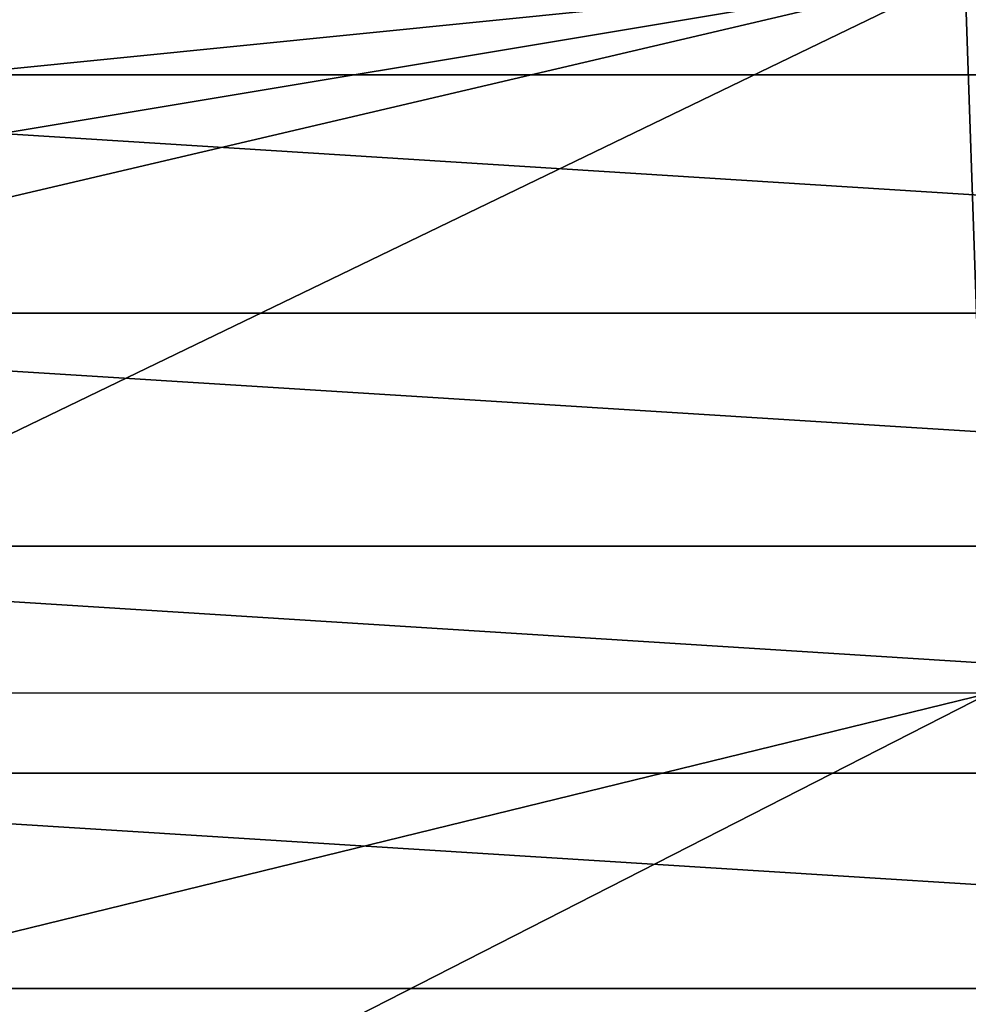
# Model space of a CAD drawing. Header units: metres. Extents: x -25 to 33, y -129 to 30.
# Tile 41 of 84: x -12 to 0, y -12 to 1. Entities that reach past the tile are written whole.
import ezdxf

# ---------------------------------------------------------------- set-up
doc = ezdxf.new("R2010")
doc.units = ezdxf.units.M
doc.layers.add('solid_BIDET-ACTIVO_SW0001', color=7, linetype='CONTINUOUS')

msp = doc.modelspace()

# ---------------------------------------------------------------- linework, layer by layer
at = {"layer": 'solid_BIDET-ACTIVO_SW0001'}
for points in [[(-24.701914, 3.130453, 9), (24.9, 0, 9), (-24.9, 0, 9)], [(-24.701914, 3.130453, 9), (24.701902, 3.130533, 9), (24.9, 0, 9)], [(-0.04595, 1.337608, 135.848923), (-20.607536, 1.979099, 135.795654), (-20.692802, 0.616045, 135.849426)], [(-0.04595, 1.337608, 135.848923), (0.278792, -8.116108, 136.323303), (20.601532, 2.03639, 135.84935)], [(-0.04595, 1.337608, 135.848923), (-20.692802, 0.616045, 135.849426), (-20.687113, -0.737575, 135.906464)], [(-0.04595, 1.337608, 135.848923), (-20.687113, -0.737575, 135.906464), (-20.591724, -2.090059, 135.967133)], [(-0.04595, 1.337608, 135.848923), (-20.591724, -2.090059, 135.967133), (-20.406668, -3.441422, 136.031494)], [(-19.608047, -8.112692, 136.282806), (-0.04595, 1.337608, 135.848923), (-20.406668, -3.441422, 136.031494)], [(-19.608047, -8.112692, 136.282806), (0.278792, -8.116108, 136.323303), (-0.04595, 1.337608, 135.848923)], [(-24.9, 0, 9), (24.9, 0, 9), (24.701914, -3.130453, 9)], [(-24.9, 0, 9), (24.701914, -3.130453, 9), (-24.701902, -3.130533, 9)], [(-24.701902, -3.130533, 9), (24.701914, -3.130453, 9), (24.117872, -6.189526, 9)], [(-24.701902, -3.130533, 9), (24.117872, -6.189526, 9), (-24.117832, -6.189676, 9)], [(-24.117832, -6.189676, 9), (24.117872, -6.189526, 9), (23.150644, -9.168094, 9)], [(-24.117832, -6.189676, 9), (23.150644, -9.168094, 9), (-23.150562, -9.168302, 9)], [(-19.608047, -8.112692, 136.282806), (-18.810072, -12.785523, 136.579956), (0.278792, -8.116108, 136.323303)], [(-18.810072, -12.785523, 136.579956), (-18.012852, -17.456478, 136.924667), (0.278792, -8.116108, 136.323303)], [(-18.012852, -17.456478, 136.924667), (0.60133, -17.505646, 136.979309), (0.278792, -8.116108, 136.323303)], [(-23.150562, -9.168302, 9), (23.150644, -9.168094, 9), (21.818834, -11.996104, 9)], [(-23.150562, -9.168302, 9), (21.818834, -11.996104, 9), (-21.818703, -11.996344, 9)], [(-21.818703, -11.996344, 9), (21.818834, -11.996104, 9), (20.146013, -14.633206, 9)], [(-21.818703, -11.996344, 9), (20.146013, -14.633206, 9), (-20.145836, -14.633451, 9)]]:
    msp.add_3dface(points, dxfattribs=at)

doc.saveas('drawing.dxf')
